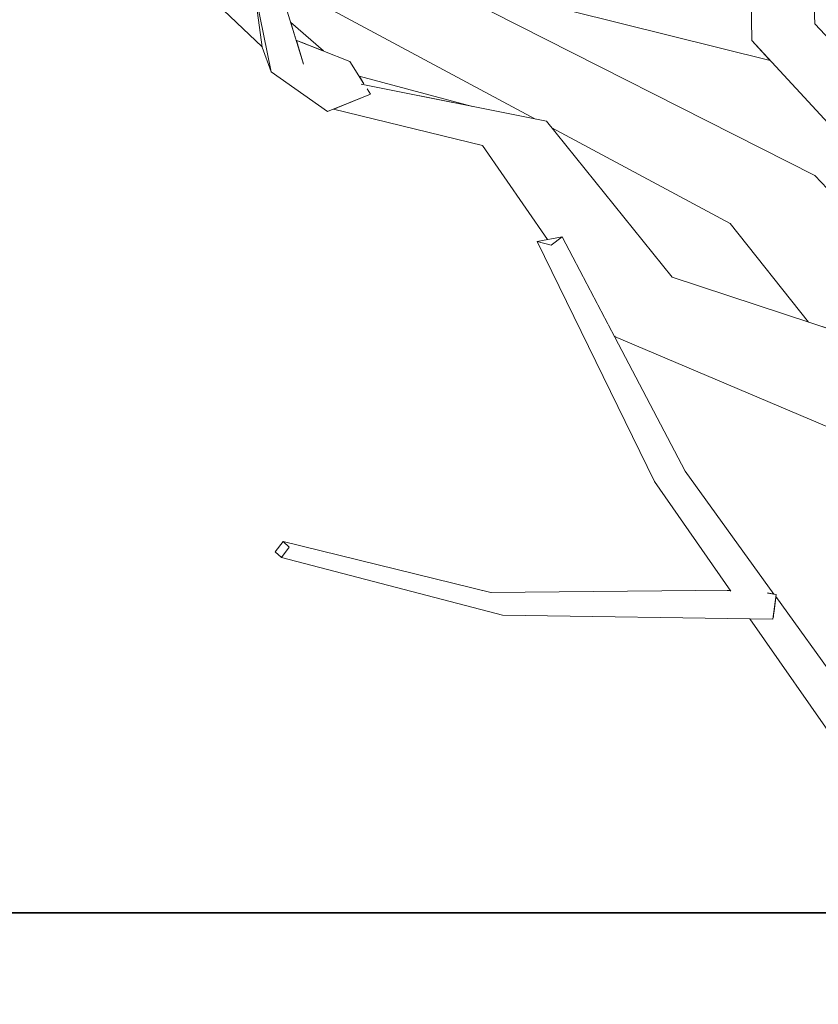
# Model space of a CAD drawing. Extents: x -289599 to -184549, y 66678 to 295474.
# Tile 5 of 256: x -282796 to -282667, y 71499 to 71657. Entities that reach past the tile are written whole.
import ezdxf

# ---------------------------------------------------------------- set-up
doc = ezdxf.new("R2010")
doc.units = 0
doc.header["$MEASUREMENT"] = 0
doc.linetypes.add('Wipeout_Contour', pattern=[1000, 0, -1000])
doc.layers.add('arch drzewa', color=8, linetype='Continuous')
doc.layers.add('Model stropy', color=8, linetype='Continuous')
doc.layers.add('arch drzewa_Nr_Pióra__4', color=8, linetype='Continuous', lineweight=9)
doc.layers.add('Model stropy_Nr_Pióra__26', color=8, linetype='Continuous', lineweight=35)

msp = doc.modelspace()

# ---------------------------------------------------------------- wipeouts: each hides what was drawn before it
at = {"color": 254, "linetype": 'Wipeout_Contour', "lineweight": 0, "ltscale": 1355607.393881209}
msp.add_wipeout([(-282668.03, 71656.11), (-282678.15, 71653.46), (-282638.67, 71622.04), (-282637.67, 71623.74)], dxfattribs=at).dxf.layer = 'arch drzewa'
at = {"color": 254, "linetype": 'Wipeout_Contour', "lineweight": 0, "ltscale": 1694554.773128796}
msp.add_wipeout([(-282689.64, 71581.54), (-282676.64, 71564.59), (-282675.56, 71564.82), (-282674.59, 71564.64), (-282688.84, 71584.39)], dxfattribs=at).dxf.layer = 'arch drzewa'
at = {"color": 254, "linetype": 'Wipeout_Contour', "lineweight": 0, "ltscale": 2034065.912257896}
msp.add_wipeout([(-283179.89, 71263.5), (-282829.89, 71263.5), (-282829.89, 71363.5), (-282479.89, 71363.5), (-282479.89, 71513.5), (-283179.89, 71513.5)], dxfattribs=at).dxf.layer = 'Model stropy'

# ---------------------------------------------------------------- next in the draw order: linework, layer by layer
at = {"layer": 'Model stropy_Nr_Pióra__26', "linetype": 'Continuous'}
msp.add_line((-283179.89, 71513.5), (-282479.89, 71513.5), dxfattribs=at)

# ---------------------------------------------------------------- next in the draw order: wipeouts: each hides what was drawn before it
at = {"color": 254, "linetype": 'Wipeout_Contour', "lineweight": 0, "ltscale": 1694621.543499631}
msp.add_wipeout([(-282672.31, 71680.44), (-282668.03, 71656.11), (-282668.62, 71674.69), (-282671.21, 71677.15), (-282671.95, 71679.99)], dxfattribs=at).dxf.layer = 'arch drzewa'
at = {"color": 254, "linetype": 'Wipeout_Contour', "lineweight": 0, "ltscale": 2033332.760403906}
msp.add_wipeout([(-282678.15, 71653.46), (-282641.87, 71614.16), (-282634.44, 71614.01), (-282641.13, 71615.82), (-282641.31, 71617.54), (-282638.67, 71622.04)], dxfattribs=at).dxf.layer = 'arch drzewa'
at = {"color": 254, "linetype": 'Wipeout_Contour', "lineweight": 0, "ltscale": 1016821.11473611}
msp.add_wipeout([(-282688.84, 71584.39), (-282708.55, 71621.98), (-282710.32, 71620.61)], dxfattribs=at).dxf.layer = 'arch drzewa'
at = {"color": 254, "linetype": 'Wipeout_Contour', "lineweight": 0, "ltscale": 1016664.12925}
msp.add_wipeout([(-282674.3, 71564.24), (-282674.59, 71561.92), (-282641.22, 71518.41)], dxfattribs=at).dxf.layer = 'arch drzewa'

# ---------------------------------------------------------------- next in the draw order: wipeouts: each hides what was drawn before it
at = {"color": 254, "linetype": 'Wipeout_Contour', "lineweight": 0, "ltscale": 1355708.094454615}
msp.add_wipeout([(-282678.64, 71688.49), (-282678.15, 71653.46), (-282668.03, 71656.11), (-282672.31, 71680.44)], dxfattribs=at).dxf.layer = 'arch drzewa'
at = {"color": 254, "linetype": 'Wipeout_Contour', "lineweight": 0, "ltscale": 1355583.306320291}
msp.add_wipeout([(-282681.59, 71624.1), (-282638.01, 71598.01), (-282635.23, 71597.09), (-282668.01, 71631.77)], dxfattribs=at).dxf.layer = 'arch drzewa'
at = {"color": 254, "linetype": 'Wipeout_Contour', "lineweight": 0, "ltscale": 1694539.42522935}
msp.add_wipeout([(-282676.64, 71564.59), (-282689.64, 71581.54), (-282674.81, 71561.16), (-282676.66, 71564.4), (-282676.75, 71564.54)], dxfattribs=at).dxf.layer = 'arch drzewa'

# ---------------------------------------------------------------- next in the draw order: wipeouts: each hides what was drawn before it
at = {"color": 254, "linetype": 'Wipeout_Contour', "lineweight": 0, "ltscale": 1355763.650958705}
msp.add_wipeout([(-282730.4, 71665.27), (-282678.13, 71653.44), (-282678.15, 71653.46), (-282678.2, 71656.99)], dxfattribs=at).dxf.layer = 'arch drzewa'
at = {"color": 254, "linetype": 'Wipeout_Contour', "lineweight": 0, "ltscale": 1016706.203298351}
msp.add_wipeout([(-282638.01, 71598.01), (-282681.59, 71624.1), (-282669.05, 71608.28)], dxfattribs=at).dxf.layer = 'arch drzewa'
at = {"color": 254, "linetype": 'Wipeout_Contour', "lineweight": 0, "ltscale": 1355522.492580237}
msp.add_wipeout([(-282674.59, 71561.92), (-282674.71, 71561.02), (-282640.79, 71514.42), (-282641.22, 71518.41)], dxfattribs=at).dxf.layer = 'arch drzewa'

# ---------------------------------------------------------------- next in the draw order: wipeouts: each hides what was drawn before it
at = {"color": 254, "linetype": 'Wipeout_Contour', "lineweight": 0, "ltscale": 1355814.681568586}
msp.add_wipeout([(-282730.4, 71665.27), (-282730.03, 71663.9), (-282678.03, 71653.33), (-282678.13, 71653.44)], dxfattribs=at).dxf.layer = 'arch drzewa'
at = {"color": 254, "linetype": 'Wipeout_Contour', "lineweight": 0, "ltscale": 2033470.298840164}
msp.add_wipeout([(-282693.76, 71582.72), (-282679.94, 71564.9), (-282677.93, 71564.52), (-282677.77, 71564.32), (-282674.81, 71561.16), (-282689.64, 71581.54)], dxfattribs=at).dxf.layer = 'arch drzewa'

# ---------------------------------------------------------------- next in the draw order: wipeouts: each hides what was drawn before it
at = {"color": 254, "linetype": 'Wipeout_Contour', "lineweight": 0, "ltscale": 1016830.772977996}
msp.add_wipeout([(-282730.03, 71663.9), (-282675.17, 71650.22), (-282678.03, 71653.33)], dxfattribs=at).dxf.layer = 'arch drzewa'
at = {"color": 254, "linetype": 'Wipeout_Contour', "lineweight": 0, "ltscale": 1016743.980037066}
msp.add_wipeout([(-282679.94, 71564.9), (-282693.76, 71582.72), (-282681.52, 71565.13)], dxfattribs=at).dxf.layer = 'arch drzewa'
at = {"color": 254, "linetype": 'Wipeout_Contour', "lineweight": 0, "ltscale": 1355615.738648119}
msp.add_wipeout([(-282676.64, 71564.59), (-282676.75, 71564.54), (-282674.25, 71564.58), (-282675.56, 71564.82)], dxfattribs=at).dxf.layer = 'arch drzewa'
at = {"color": 254, "linetype": 'Wipeout_Contour', "lineweight": 0, "ltscale": 1355566.018770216}
msp.add_wipeout([(-282674.76, 71560.63), (-282676.65, 71560.66), (-282640.79, 71514.42), (-282674.71, 71561.02)], dxfattribs=at).dxf.layer = 'arch drzewa'

# ---------------------------------------------------------------- next in the draw order: wipeouts: each hides what was drawn before it
at = {"color": 254, "linetype": 'Wipeout_Contour', "lineweight": 0, "ltscale": 3051067.518112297}
msp.add_wipeout([(-282778.46, 71681.25), (-282777.71, 71678.86), (-282777.17, 71678.36), (-282772.05, 71673.86), (-282756.24, 71667.46), (-282754.97, 71667.54), (-282754.81, 71666.89), (-282668.01, 71631.77), (-282774.24, 71685.62)], dxfattribs=at).dxf.layer = 'arch drzewa'
at = {"color": 254, "linetype": 'Wipeout_Contour', "lineweight": 0, "ltscale": 1016793.940196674}
msp.add_wipeout([(-282710.32, 71620.61), (-282689.64, 71581.54), (-282688.84, 71584.39)], dxfattribs=at).dxf.layer = 'arch drzewa'
at = {"color": 254, "linetype": 'Wipeout_Contour', "lineweight": 0, "ltscale": 1355711.376385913}
msp.add_wipeout([(-282720.01, 71564.88), (-282717.32, 71563.9), (-282681.56, 71565.19), (-282681.62, 71565.27)], dxfattribs=at).dxf.layer = 'arch drzewa'
at = {"color": 254, "linetype": 'Wipeout_Contour', "lineweight": 0, "ltscale": 1016712.054809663}
msp.add_wipeout([(-282676.75, 71564.54), (-282676.66, 71564.4), (-282674.25, 71564.58)], dxfattribs=at).dxf.layer = 'arch drzewa'
at = {"color": 254, "linetype": 'Wipeout_Contour', "lineweight": 0, "ltscale": 1355532.591477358}
msp.add_wipeout([(-282676.65, 71560.66), (-282678.43, 71560.69), (-282647.02, 71515.54), (-282640.79, 71514.42)], dxfattribs=at).dxf.layer = 'arch drzewa'

# ---------------------------------------------------------------- next in the draw order: wipeouts: each hides what was drawn before it
at = {"color": 254, "linetype": 'Wipeout_Contour', "lineweight": 0, "ltscale": 1017043.620648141}
msp.add_wipeout([(-282782.76, 71677.15), (-282756.73, 71652.46), (-282757.6, 71658.73)], dxfattribs=at).dxf.layer = 'arch drzewa'
at = {"color": 254, "linetype": 'Wipeout_Contour', "lineweight": 0, "ltscale": 2372712.267862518}
msp.add_wipeout([(-282668.01, 71631.77), (-282754.81, 71666.89), (-282753.81, 71662.81), (-282712.85, 71640.85), (-282711.09, 71640.5), (-282710.25, 71639.46), (-282681.59, 71624.1)], dxfattribs=at).dxf.layer = 'arch drzewa'
at = {"color": 254, "linetype": 'Wipeout_Contour', "lineweight": 0, "ltscale": 1016824.980634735}
msp.add_wipeout([(-282689.64, 71581.54), (-282710.32, 71620.61), (-282712.57, 71621.19)], dxfattribs=at).dxf.layer = 'arch drzewa'
at = {"color": 254, "linetype": 'Wipeout_Contour', "lineweight": 0, "ltscale": 1016908.563618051}
msp.add_wipeout([(-282720.01, 71564.88), (-282753.36, 71573.07), (-282752.37, 71572.18)], dxfattribs=at).dxf.layer = 'arch drzewa'
at = {"color": 254, "linetype": 'Wipeout_Contour', "lineweight": 0, "ltscale": 1694579.590044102}
msp.add_wipeout([(-282681.56, 71565.19), (-282717.32, 71563.9), (-282677.93, 71564.52), (-282679.94, 71564.9), (-282681.52, 71565.13)], dxfattribs=at).dxf.layer = 'arch drzewa'

# ---------------------------------------------------------------- next in the draw order: linework, layer by layer
at = {"layer": 'arch drzewa_Nr_Pióra__4', "linetype": 'Continuous'}
for p, q in [((-282678.15, 71653.46), (-282678.64, 71688.49)), ((-282675.17, 71650.22), (-282730.03, 71663.9))]:
    msp.add_line(p, q, dxfattribs=at)

# ---------------------------------------------------------------- next in the draw order: wipeouts: each hides what was drawn before it
at = {"color": 254, "linetype": 'Wipeout_Contour', "lineweight": 0, "ltscale": 1016718.231404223}
msp.add_wipeout([(-282671.21, 71677.15), (-282645.18, 71652.46), (-282646.05, 71658.73)], dxfattribs=at).dxf.layer = 'arch drzewa'
at = {"color": 254, "linetype": 'Wipeout_Contour', "lineweight": 0, "ltscale": 1355987.922150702}
msp.add_wipeout([(-282752.17, 71656.4), (-282751.52, 71654.27), (-282749.55, 71652.84), (-282746.9, 71651.78)], dxfattribs=at).dxf.layer = 'arch drzewa'
at = {"color": 254, "linetype": 'Wipeout_Contour', "lineweight": 0, "ltscale": 1355926.807200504}
msp.add_wipeout([(-282741.16, 71647.73), (-282740.41, 71646.54), (-282740.77, 71646.44), (-282722.94, 71642.87)], dxfattribs=at).dxf.layer = 'arch drzewa'
at = {"color": 254, "linetype": 'Wipeout_Contour', "lineweight": 0, "ltscale": 1016800.515715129}
msp.add_wipeout([(-282712.57, 71621.19), (-282693.76, 71582.72), (-282689.64, 71581.54)], dxfattribs=at).dxf.layer = 'arch drzewa'
at = {"color": 254, "linetype": 'Wipeout_Contour', "lineweight": 0, "ltscale": 1355701.033801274}
msp.add_wipeout([(-282677.93, 71564.52), (-282717.32, 71563.9), (-282718.15, 71561.27), (-282677.77, 71564.32)], dxfattribs=at).dxf.layer = 'arch drzewa'

# ---------------------------------------------------------------- next in the draw order: linework, layer by layer
at = {"layer": 'arch drzewa_Nr_Pióra__4', "linetype": 'Continuous'}
for p, q in [((-282668.03, 71656.11), (-282668.62, 71674.69)), ((-282637.67, 71623.74), (-282668.03, 71656.11))]:
    msp.add_line(p, q, dxfattribs=at)

# ---------------------------------------------------------------- next in the draw order: wipeouts: each hides what was drawn before it
at = {"color": 254, "linetype": 'Wipeout_Contour', "lineweight": 0, "ltscale": 1016992.882989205}
msp.add_wipeout([(-282749.55, 71652.84), (-282751.52, 71654.27), (-282751.29, 71653.53)], dxfattribs=at).dxf.layer = 'arch drzewa'
at = {"color": 254, "linetype": 'Wipeout_Contour', "lineweight": 0, "ltscale": 1016853.120987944}
msp.add_wipeout([(-282708.55, 71621.98), (-282712.57, 71621.19), (-282710.32, 71620.61)], dxfattribs=at).dxf.layer = 'arch drzewa'
at = {"color": 254, "linetype": 'Wipeout_Contour', "lineweight": 0, "ltscale": 2372291.502414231}
msp.add_wipeout([(-282690.93, 71615.51), (-282700.17, 71606.01), (-282700.16, 71605.97), (-282635.43, 71596.68), (-282635.14, 71597), (-282634.75, 71596.58), (-282632.87, 71596.31)], dxfattribs=at).dxf.layer = 'arch drzewa'
at = {"color": 254, "linetype": 'Wipeout_Contour', "lineweight": 0, "ltscale": 2033464.152463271}
msp.add_wipeout([(-282677.77, 71564.32), (-282718.15, 71561.27), (-282674.76, 71560.63), (-282674.25, 71564.58), (-282676.66, 71564.4), (-282674.81, 71561.16)], dxfattribs=at).dxf.layer = 'arch drzewa'

# ---------------------------------------------------------------- next in the draw order: linework, layer by layer
at = {"layer": 'arch drzewa_Nr_Pióra__4', "linetype": 'Continuous'}
for p, q in [((-282641.87, 71614.16), (-282678.15, 71653.46)), ((-282669.05, 71608.28), (-282681.59, 71624.1)), ((-282675.6, 71564.83), (-282674.25, 71564.58)), ((-282674.25, 71564.58), (-282674.76, 71560.63)), ((-282641.22, 71518.41), (-282674.3, 71564.24)), ((-282647.02, 71515.54), (-282678.43, 71560.69))]:
    msp.add_line(p, q, dxfattribs=at)

# ---------------------------------------------------------------- next in the draw order: wipeouts: each hides what was drawn before it
at = {"color": 254, "linetype": 'Wipeout_Contour', "lineweight": 0, "ltscale": 1016983.018787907}
msp.add_wipeout([(-282751.29, 71653.53), (-282750.11, 71649.67), (-282742.65, 71650.08)], dxfattribs=at).dxf.layer = 'arch drzewa'
at = {"color": 254, "linetype": 'Wipeout_Contour', "lineweight": 0, "ltscale": 1016851.891450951}
msp.add_wipeout([(-282690.93, 71615.51), (-282711.09, 71640.5), (-282721.36, 71636.6)], dxfattribs=at).dxf.layer = 'arch drzewa'
at = {"color": 254, "linetype": 'Wipeout_Contour', "lineweight": 0, "ltscale": 1694501.850955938}
msp.add_wipeout([(-282635.39, 71596.67), (-282700.16, 71605.97), (-282700.15, 71605.96), (-282647.14, 71583.45), (-282637.52, 71594.05)], dxfattribs=at).dxf.layer = 'arch drzewa'
at = {"color": 254, "linetype": 'Wipeout_Contour', "lineweight": 0, "ltscale": 1016872.066347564}
msp.add_wipeout([(-282752.37, 71572.18), (-282717.32, 71563.9), (-282720.01, 71564.88)], dxfattribs=at).dxf.layer = 'arch drzewa'

# ---------------------------------------------------------------- next in the draw order: linework, layer by layer
at = {"layer": 'arch drzewa_Nr_Pióra__4', "linetype": 'Continuous'}
for p, q in [((-282633.62, 71595.38), (-282668.01, 71631.77)), ((-282674.59, 71564.64), (-282688.84, 71584.39)), ((-282681.51, 71565.11), (-282693.76, 71582.72))]:
    msp.add_line(p, q, dxfattribs=at)

# ---------------------------------------------------------------- next in the draw order: wipeouts: each hides what was drawn before it
at = {"color": 254, "linetype": 'Wipeout_Contour', "lineweight": 0, "ltscale": 1694900.770151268}
msp.add_wipeout([(-282739.32, 71644.82), (-282744.78, 71642.62), (-282711.09, 71640.5), (-282740.79, 71646.45), (-282739.86, 71645.67)], dxfattribs=at).dxf.layer = 'arch drzewa'
at = {"color": 254, "linetype": 'Wipeout_Contour', "lineweight": 0, "ltscale": 1694734.07098422}
msp.add_wipeout([(-282690.93, 71615.51), (-282721.36, 71636.6), (-282710.93, 71621.51), (-282708.55, 71621.98), (-282700.17, 71606.01)], dxfattribs=at).dxf.layer = 'arch drzewa'
at = {"color": 254, "linetype": 'Wipeout_Contour', "lineweight": 0, "ltscale": 1016905.378480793}
msp.add_wipeout([(-282717.32, 71563.9), (-282752.37, 71572.18), (-282753.64, 71570.53)], dxfattribs=at).dxf.layer = 'arch drzewa'

# ---------------------------------------------------------------- next in the draw order: linework, layer by layer
at = {"layer": 'arch drzewa_Nr_Pióra__4', "linetype": 'Continuous'}
for p, q in [((-282681.59, 71624.1), (-282710.25, 71639.46)), ((-282712.57, 71621.19), (-282708.55, 71621.98)), ((-282710.32, 71620.61), (-282712.57, 71621.19)), ((-282693.76, 71582.72), (-282712.57, 71621.19)), ((-282708.55, 71621.98), (-282710.32, 71620.61)), ((-282688.84, 71584.39), (-282708.55, 71621.98)), ((-282632.87, 71596.31), (-282690.93, 71615.51)), ((-282647.04, 71583.41), (-282700.15, 71605.96))]:
    msp.add_line(p, q, dxfattribs=at)

# ---------------------------------------------------------------- next in the draw order: wipeouts: each hides what was drawn before it
at = {"color": 254, "linetype": 'Wipeout_Contour', "lineweight": 0, "ltscale": 2372915.458798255}
msp.add_wipeout([(-282742.65, 71650.08), (-282750.11, 71649.67), (-282739.32, 71644.82), (-282739.86, 71645.67), (-282740.79, 71646.45), (-282740.77, 71646.44), (-282740.41, 71646.54)], dxfattribs=at).dxf.layer = 'arch drzewa'
at = {"color": 254, "linetype": 'Wipeout_Contour', "lineweight": 0, "ltscale": 1355900.308272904}
msp.add_wipeout([(-282744.78, 71642.62), (-282745.26, 71642.43), (-282721.36, 71636.6), (-282711.09, 71640.5)], dxfattribs=at).dxf.layer = 'arch drzewa'
at = {"color": 254, "linetype": 'Wipeout_Contour', "lineweight": 0, "ltscale": 1016870.351262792}
msp.add_wipeout([(-282753.64, 71570.53), (-282718.15, 71561.27), (-282717.32, 71563.9)], dxfattribs=at).dxf.layer = 'arch drzewa'

# ---------------------------------------------------------------- next in the draw order: linework, layer by layer
at = {"layer": 'arch drzewa_Nr_Pióra__4', "linetype": 'Continuous'}
for p, q in [((-282690.93, 71615.51), (-282711.09, 71640.5)), ((-282710.93, 71621.51), (-282721.36, 71636.6)), ((-282681.62, 71565.27), (-282720.01, 71564.88)), ((-282674.76, 71560.63), (-282718.15, 71561.27))]:
    msp.add_line(p, q, dxfattribs=at)

# ---------------------------------------------------------------- next in the draw order: wipeouts: each hides what was drawn before it
at = {"color": 254, "linetype": 'Wipeout_Contour', "lineweight": 0, "ltscale": 1016981.551577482}
msp.add_wipeout([(-282739.32, 71644.82), (-282750.11, 71649.67), (-282755.26, 71648.4)], dxfattribs=at).dxf.layer = 'arch drzewa'
at = {"color": 254, "linetype": 'Wipeout_Contour', "lineweight": 0, "ltscale": 1355925.269195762}
msp.add_wipeout([(-282753.36, 71573.07), (-282754.62, 71571.42), (-282753.64, 71570.53), (-282752.37, 71572.18)], dxfattribs=at).dxf.layer = 'arch drzewa'

# ---------------------------------------------------------------- next in the draw order: linework, layer by layer
at = {"layer": 'arch drzewa_Nr_Pióra__4', "linetype": 'Continuous'}
for p, q in [((-282754.62, 71571.42), (-282753.36, 71573.07)), ((-282752.37, 71572.18), (-282753.64, 71570.53)), ((-282753.36, 71573.07), (-282752.37, 71572.18)), ((-282720.01, 71564.88), (-282753.36, 71573.07)), ((-282753.64, 71570.53), (-282754.62, 71571.42)), ((-282718.15, 71561.27), (-282753.64, 71570.53))]:
    msp.add_line(p, q, dxfattribs=at)

# ---------------------------------------------------------------- next in the draw order: wipeouts: each hides what was drawn before it
at = {"color": 254, "linetype": 'Wipeout_Contour', "lineweight": 0, "ltscale": 1016976.142608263}
msp.add_wipeout([(-282755.26, 71648.4), (-282746.21, 71642.04), (-282739.32, 71644.82)], dxfattribs=at).dxf.layer = 'arch drzewa'

# ---------------------------------------------------------------- next in the draw order: linework, layer by layer
at = {"layer": 'arch drzewa_Nr_Pióra__4', "linetype": 'Continuous'}
for p, q in [((-282742.65, 71650.08), (-282740.4, 71646.52)), ((-282722.94, 71642.87), (-282741.16, 71647.73)), ((-282711.09, 71640.5), (-282740.84, 71646.46)), ((-282739.32, 71644.82), (-282746.21, 71642.04)), ((-282739.89, 71645.72), (-282739.32, 71644.82)), ((-282721.36, 71636.6), (-282745.26, 71642.43))]:
    msp.add_line(p, q, dxfattribs=at)

# ---------------------------------------------------------------- next in the draw order: wipeouts: each hides what was drawn before it
at = {"color": 254, "linetype": 'Wipeout_Contour', "lineweight": 0, "ltscale": 1017010.919576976}
msp.add_wipeout([(-282758.07, 71662.11), (-282756.72, 71652.37), (-282755.26, 71648.4)], dxfattribs=at).dxf.layer = 'arch drzewa'

# ---------------------------------------------------------------- next in the draw order: wipeouts: each hides what was drawn before it
at = {"color": 254, "linetype": 'Wipeout_Contour', "lineweight": 0, "ltscale": 1017008.541878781}
msp.add_wipeout([(-282750.11, 71649.67), (-282754.79, 71664.98), (-282758.61, 71664.74)], dxfattribs=at).dxf.layer = 'arch drzewa'

# ---------------------------------------------------------------- next in the draw order: wipeouts: each hides what was drawn before it
at = {"color": 254, "linetype": 'Wipeout_Contour', "lineweight": 0, "ltscale": 1017004.868500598}
msp.add_wipeout([(-282758.61, 71664.74), (-282755.26, 71648.4), (-282750.11, 71649.67)], dxfattribs=at).dxf.layer = 'arch drzewa'

# ---------------------------------------------------------------- next in the draw order: linework, layer by layer
at = {"layer": 'arch drzewa_Nr_Pióra__4', "linetype": 'Continuous'}
for p, q in [((-282668.01, 71631.77), (-282774.24, 71685.62)), ((-282756.73, 71652.46), (-282782.76, 71677.15)), ((-282750.11, 71649.67), (-282754.79, 71664.98)), ((-282755.26, 71648.4), (-282758.61, 71664.74)), ((-282756.72, 71652.37), (-282758.07, 71662.11)), ((-282712.85, 71640.85), (-282753.81, 71662.81)), ((-282746.9, 71651.78), (-282752.17, 71656.4)), ((-282755.26, 71648.4), (-282756.72, 71652.37)), ((-282742.65, 71650.08), (-282751.29, 71653.53)), ((-282746.21, 71642.04), (-282755.26, 71648.4))]:
    msp.add_line(p, q, dxfattribs=at)

doc.saveas('drawing.dxf')
